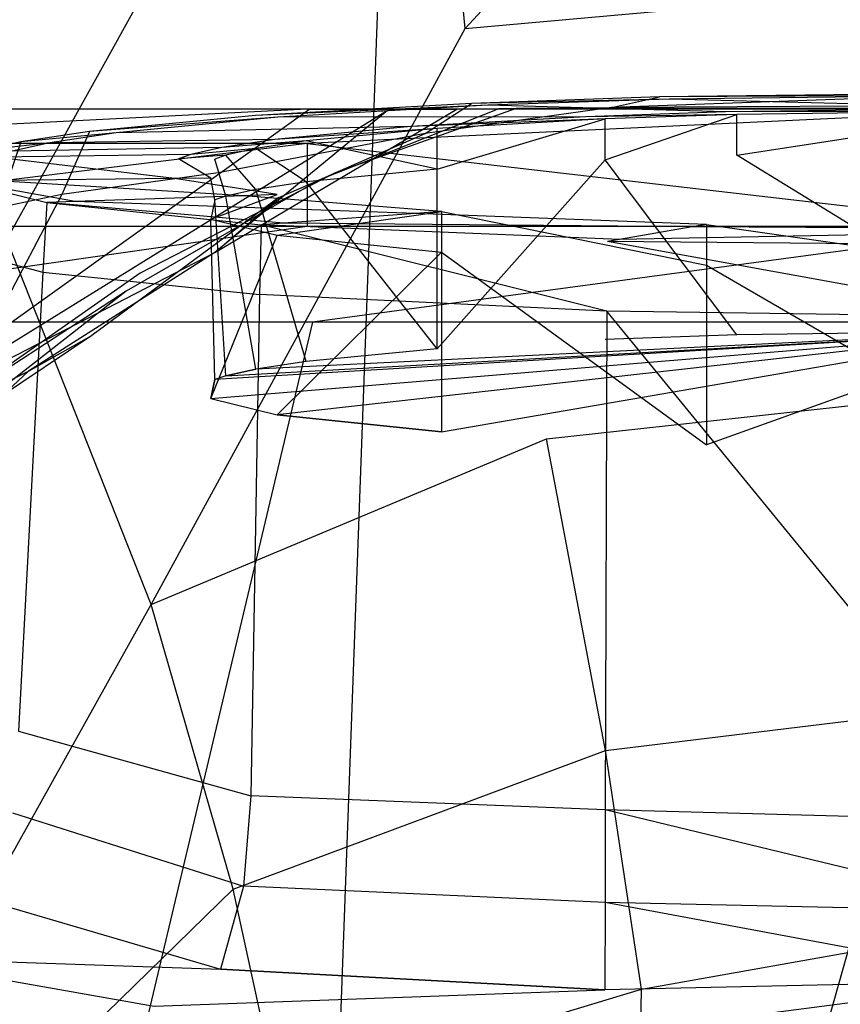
# Model space of a CAD drawing. Extents: x 0 to 0.355, y -0.507 to 0.
# Tile 23 of 31: x 0.142 to 0.171, y -0.084 to -0.049. Entities that reach past the tile are written whole.
import ezdxf

# ---------------------------------------------------------------- set-up
doc = ezdxf.new("R2010")
doc.units = 0
doc.layers.add('L0_WC_N_761801__0___REPLACEMTFO', color=7, linetype='CONTINUOUS')

msp = doc.modelspace()

# ---------------------------------------------------------------- linework, layer by layer
at = {"layer": 'L0_WC_N_761801__0___REPLACEMTFO', "color": 8}
for points, invisible_edges in [([(0.156425, -0.003404, 0.000331), (0.140748, -0.429866, 0.000014), (0.137457, -0.005627, 0.000301), (0.156425, -0.003404, 0.000331)], 14), ([(0.160049, -0.435047, 0.000015), (0.140748, -0.429866, 0.000014), (0.156425, -0.003404, 0.000331), (0.160049, -0.435047, 0.000015)], 14), ([(0.1775, -0.013383, 0.000326), (0.160049, -0.435047, 0.000015), (0.156425, -0.003404, 0.000331), (0.1775, -0.013383, 0.000326)], 14), ([(0.1775, -0.436869, 0.000016), (0.160049, -0.435047, 0.000015), (0.1775, -0.013383, 0.000326), (0.1775, -0.436869, 0.000016)], 14), ([(0.157848, -0.04921, 0.177951), (0.1775, -0.027926, 0.140639), (0.156038, -0.030822, 0.140521), (0.157848, -0.04921, 0.177951)], 14), ([(0.157848, -0.04921, 0.177951), (0.1775, -0.047436, 0.177817), (0.1775, -0.027926, 0.140639), (0.157848, -0.04921, 0.177951)], 14), ([(0.141738, -0.056626, 0.177311), (0.156038, -0.030822, 0.140521), (0.140388, -0.037957, 0.139974), (0.141738, -0.056626, 0.177311)], 14), ([(0.157848, -0.04921, 0.177951), (0.156038, -0.030822, 0.140521), (0.141738, -0.056626, 0.177311), (0.157848, -0.04921, 0.177951)], 14), ([(0.1775, -0.061789, 0.201044), (0.1775, -0.047436, 0.177817), (0.157848, -0.04921, 0.177951), (0.1775, -0.061789, 0.201044)], 14), ([(0.146814, -0.069467, 0.202024), (0.157848, -0.04921, 0.177951), (0.141738, -0.056626, 0.177311), (0.146814, -0.069467, 0.202024)], 14), ([(0.146814, -0.069467, 0.202024), (0.160705, -0.063642, 0.201926), (0.157848, -0.04921, 0.177951), (0.146814, -0.069467, 0.202024)], 14), ([(0.160705, -0.063642, 0.201926), (0.1775, -0.061789, 0.201044), (0.157848, -0.04921, 0.177951), (0.160705, -0.063642, 0.201926)], 14), ([(0.162998, -0.05199, 0.366322), (0.1775, -0.051453, 0.367247), (0.164686, -0.051614, 0.36501), (0.162998, -0.05199, 0.366322)], 13), ([(0.1775, -0.051453, 0.367247), (0.162998, -0.05199, 0.366322), (0.1775, -0.05191, 0.369323), (0.1775, -0.051453, 0.367247)], 14), ([(0.1775, -0.051533, 0.366134), (0.164686, -0.051614, 0.36501), (0.1775, -0.051453, 0.367247), (0.1775, -0.051533, 0.366134)], 14), ([(0.164686, -0.051614, 0.36501), (0.1775, -0.051533, 0.366134), (0.165021, -0.05169, 0.363956), (0.164686, -0.051614, 0.36501)], 13), ([(0.1775, -0.052008, 0.359542), (0.165021, -0.05169, 0.363956), (0.1775, -0.051533, 0.366134), (0.1775, -0.052008, 0.359542)], 14), ([(0.158071, -0.05184, 0.361875), (0.15048, -0.052271, 0.355892), (0.149164, -0.054286, 0.356165), (0.158071, -0.05184, 0.361875)], 14), ([(0.156449, -0.052898, 0.363073), (0.158071, -0.05184, 0.361875), (0.149164, -0.054286, 0.356165), (0.156449, -0.052898, 0.363073)], 14), ([(0.158652, -0.051908, 0.360938), (0.15048, -0.052271, 0.355892), (0.158071, -0.05184, 0.361875), (0.158652, -0.051908, 0.360938)], 14), ([(0.15048, -0.052271, 0.355892), (0.158652, -0.051908, 0.360938), (0.151269, -0.052327, 0.355119), (0.15048, -0.052271, 0.355892)], 13), ([(0.162094, -0.052308, 0.355383), (0.151269, -0.052327, 0.355119), (0.158652, -0.051908, 0.360938), (0.162094, -0.052308, 0.355383)], 14), ([(0.164686, -0.051614, 0.36501), (0.158071, -0.05184, 0.361875), (0.156449, -0.052898, 0.363073), (0.164686, -0.051614, 0.36501)], 14), ([(0.162998, -0.05199, 0.366322), (0.164686, -0.051614, 0.36501), (0.156449, -0.052898, 0.363073), (0.162998, -0.05199, 0.366322)], 14), ([(0.165021, -0.05169, 0.363956), (0.158071, -0.05184, 0.361875), (0.164686, -0.051614, 0.36501), (0.165021, -0.05169, 0.363956)], 14), ([(0.158071, -0.05184, 0.361875), (0.165021, -0.05169, 0.363956), (0.158652, -0.051908, 0.360938), (0.158071, -0.05184, 0.361875)], 13), ([(0.167004, -0.05214, 0.35771), (0.158652, -0.051908, 0.360938), (0.165021, -0.05169, 0.363956), (0.167004, -0.05214, 0.35771)], 14), ([(0.158652, -0.051908, 0.360938), (0.167004, -0.05214, 0.35771), (0.162094, -0.052308, 0.355383), (0.158652, -0.051908, 0.360938)], 13), ([(0.1775, -0.05191, 0.369323), (0.162998, -0.05199, 0.366322), (0.159644, -0.052025, 0.369251), (0.1775, -0.05191, 0.369323)], 14), ([(0.1775, -0.051995, 0.371233), (0.1775, -0.05191, 0.369323), (0.159644, -0.052025, 0.369251), (0.1775, -0.051995, 0.371233)], 14), ([(0.165021, -0.05169, 0.363956), (0.1775, -0.052008, 0.359542), (0.167004, -0.05214, 0.35771), (0.165021, -0.05169, 0.363956)], 13), ([(0.128478, -0.053255, 0.388605), (0.152295, -0.052047, 0.385511), (0.128475, -0.052047, 0.385502), (0.128478, -0.053255, 0.388605)], 13), ([(0.128475, -0.052047, 0.385502), (0.15236, -0.052047, 0.380136), (0.12855, -0.052047, 0.380126), (0.128475, -0.052047, 0.385502)], 13), ([(0.15236, -0.052047, 0.380136), (0.128475, -0.052047, 0.385502), (0.152295, -0.052047, 0.385511), (0.15236, -0.052047, 0.380136)], 14), ([(0.152295, -0.052047, 0.385511), (0.128478, -0.053255, 0.388605), (0.152293, -0.053255, 0.388614), (0.152295, -0.052047, 0.385511)], 14), ([(0.12855, -0.052047, 0.380126), (0.152387, -0.052047, 0.377164), (0.128604, -0.052048, 0.377154), (0.12855, -0.052047, 0.380126)], 13), ([(0.152387, -0.052047, 0.377164), (0.12855, -0.052047, 0.380126), (0.15236, -0.052047, 0.380136), (0.152387, -0.052047, 0.377164)], 14), ([(0.152387, -0.052047, 0.377164), (0.134332, -0.06496, 0.376713), (0.128604, -0.052048, 0.377154), (0.152387, -0.052047, 0.377164)], 14), ([(0.155174, -0.052047, 0.374087), (0.149046, -0.05708, 0.371245), (0.132427, -0.065693, 0.372467), (0.155174, -0.052047, 0.374087)], 14), ([(0.134332, -0.06496, 0.376713), (0.155174, -0.052047, 0.374087), (0.132427, -0.065693, 0.372467), (0.134332, -0.06496, 0.376713)], 14), ([(0.152387, -0.052047, 0.377164), (0.155174, -0.052047, 0.374087), (0.134332, -0.06496, 0.376713), (0.152387, -0.052047, 0.377164)], 14), ([(0.151269, -0.052327, 0.355119), (0.144643, -0.052829, 0.348164), (0.15048, -0.052271, 0.355892), (0.151269, -0.052327, 0.355119)], 14), ([(0.15048, -0.052271, 0.355892), (0.144643, -0.052829, 0.348164), (0.149164, -0.054286, 0.356165), (0.15048, -0.052271, 0.355892)], 14), ([(0.149046, -0.05708, 0.371245), (0.157557, -0.052047, 0.371075), (0.151305, -0.055149, 0.367421), (0.149046, -0.05708, 0.371245)], 14), ([(0.155174, -0.052047, 0.374087), (0.157557, -0.052047, 0.371075), (0.149046, -0.05708, 0.371245), (0.155174, -0.052047, 0.374087)], 14), ([(0.159038, -0.052032, 0.369781), (0.152706, -0.054536, 0.366237), (0.151305, -0.055149, 0.367421), (0.159038, -0.052032, 0.369781)], 14), ([(0.157557, -0.052047, 0.371075), (0.159038, -0.052032, 0.369781), (0.151305, -0.055149, 0.367421), (0.157557, -0.052047, 0.371075)], 14), ([(0.152293, -0.053255, 0.388614), (0.1775, -0.052047, 0.385513), (0.152295, -0.052047, 0.385511), (0.152293, -0.053255, 0.388614)], 13), ([(0.1775, -0.052047, 0.385513), (0.152293, -0.053255, 0.388614), (0.1775, -0.053255, 0.388616), (0.1775, -0.052047, 0.385513)], 14), ([(0.152295, -0.052047, 0.385511), (0.1775, -0.052047, 0.380138), (0.15236, -0.052047, 0.380136), (0.152295, -0.052047, 0.385511)], 13), ([(0.1775, -0.052047, 0.380138), (0.152295, -0.052047, 0.385511), (0.1775, -0.052047, 0.385513), (0.1775, -0.052047, 0.380138)], 14), ([(0.15236, -0.052047, 0.380136), (0.1775, -0.052047, 0.377166), (0.152387, -0.052047, 0.377164), (0.15236, -0.052047, 0.380136)], 13), ([(0.1775, -0.052047, 0.377166), (0.15236, -0.052047, 0.380136), (0.1775, -0.052047, 0.380138), (0.1775, -0.052047, 0.377166)], 14), ([(0.152387, -0.052047, 0.377164), (0.1775, -0.052047, 0.374793), (0.155174, -0.052047, 0.374087), (0.152387, -0.052047, 0.377164)], 13), ([(0.1775, -0.052047, 0.374793), (0.152387, -0.052047, 0.377164), (0.1775, -0.052047, 0.377166), (0.1775, -0.052047, 0.374793)], 14), ([(0.159644, -0.052025, 0.369251), (0.153278, -0.054285, 0.365754), (0.152706, -0.054536, 0.366237), (0.159644, -0.052025, 0.369251)], 14), ([(0.159038, -0.052032, 0.369781), (0.159644, -0.052025, 0.369251), (0.152706, -0.054536, 0.366237), (0.159038, -0.052032, 0.369781)], 14), ([(0.162998, -0.05199, 0.366322), (0.156449, -0.052898, 0.363073), (0.153278, -0.054285, 0.365754), (0.162998, -0.05199, 0.366322)], 14), ([(0.159644, -0.052025, 0.369251), (0.162998, -0.05199, 0.366322), (0.153278, -0.054285, 0.365754), (0.159644, -0.052025, 0.369251)], 14), ([(0.155174, -0.052047, 0.374087), (0.1775, -0.052047, 0.372421), (0.157557, -0.052047, 0.371075), (0.155174, -0.052047, 0.374087)], 13), ([(0.1775, -0.052047, 0.372421), (0.155174, -0.052047, 0.374087), (0.1775, -0.052047, 0.374793), (0.1775, -0.052047, 0.372421)], 14), ([(0.1775, -0.05201, 0.371577), (0.159038, -0.052032, 0.369781), (0.157557, -0.052047, 0.371075), (0.1775, -0.05201, 0.371577)], 14), ([(0.1775, -0.052047, 0.372421), (0.1775, -0.05201, 0.371577), (0.157557, -0.052047, 0.371075), (0.1775, -0.052047, 0.372421)], 14), ([(0.159038, -0.052032, 0.369781), (0.1775, -0.051995, 0.371233), (0.159644, -0.052025, 0.369251), (0.159038, -0.052032, 0.369781)], 13), ([(0.1775, -0.051995, 0.371233), (0.159038, -0.052032, 0.369781), (0.1775, -0.05201, 0.371577), (0.1775, -0.051995, 0.371233)], 14), ([(0.167395, -0.052229, 0.356481), (0.162094, -0.052308, 0.355383), (0.167004, -0.05214, 0.35771), (0.167395, -0.052229, 0.356481)], 14), ([(0.162094, -0.052308, 0.355383), (0.167395, -0.052229, 0.356481), (0.162771, -0.052387, 0.35429), (0.162094, -0.052308, 0.355383)], 13), ([(0.167395, -0.052229, 0.356481), (0.162771, -0.053822, 0.354393), (0.162771, -0.052387, 0.35429), (0.167395, -0.052229, 0.356481)], 13), ([(0.162771, -0.053822, 0.354393), (0.167395, -0.052229, 0.356481), (0.167395, -0.053664, 0.356584), (0.162771, -0.053822, 0.354393)], 14), ([(0.1775, -0.052102, 0.358245), (0.167004, -0.05214, 0.35771), (0.1775, -0.052008, 0.359542), (0.1775, -0.052102, 0.358245)], 14), ([(0.167004, -0.05214, 0.35771), (0.1775, -0.052102, 0.358245), (0.167395, -0.052229, 0.356481), (0.167004, -0.05214, 0.35771)], 13), ([(0.1775, -0.052102, 0.358245), (0.167395, -0.053664, 0.356584), (0.167395, -0.052229, 0.356481), (0.1775, -0.052102, 0.358245)], 13), ([(0.167395, -0.053664, 0.356584), (0.1775, -0.052102, 0.358245), (0.1775, -0.053537, 0.358348), (0.167395, -0.053664, 0.356584)], 14), ([(0.144643, -0.052829, 0.348164), (0.151269, -0.052327, 0.355119), (0.145584, -0.05287, 0.347592), (0.144643, -0.052829, 0.348164)], 13), ([(0.155944, -0.052658, 0.350536), (0.145584, -0.05287, 0.347592), (0.151269, -0.052327, 0.355119), (0.155944, -0.052658, 0.350536)], 14), ([(0.151269, -0.052327, 0.355119), (0.162094, -0.052308, 0.355383), (0.155944, -0.052658, 0.350536), (0.151269, -0.052327, 0.355119)], 13), ([(0.162771, -0.052387, 0.35429), (0.155944, -0.052658, 0.350536), (0.162094, -0.052308, 0.355383), (0.162771, -0.052387, 0.35429)], 14), ([(0.155944, -0.052658, 0.350536), (0.162771, -0.052387, 0.35429), (0.156864, -0.052723, 0.349634), (0.155944, -0.052658, 0.350536)], 13), ([(0.162771, -0.052387, 0.35429), (0.156864, -0.054157, 0.349737), (0.156864, -0.052723, 0.349634), (0.162771, -0.052387, 0.35429)], 13), ([(0.156864, -0.054157, 0.349737), (0.162771, -0.052387, 0.35429), (0.162771, -0.053822, 0.354393), (0.156864, -0.054157, 0.349737)], 14), ([(0.145584, -0.05287, 0.347592), (0.142232, -0.053194, 0.343103), (0.144643, -0.052829, 0.348164), (0.145584, -0.05287, 0.347592)], 14), ([(0.144643, -0.052829, 0.348164), (0.142232, -0.053194, 0.343103), (0.143671, -0.055049, 0.348387), (0.144643, -0.052829, 0.348164)], 14), ([(0.142232, -0.053194, 0.343103), (0.145584, -0.05287, 0.347592), (0.143252, -0.053223, 0.342697), (0.142232, -0.053194, 0.343103)], 13), ([(0.151161, -0.053114, 0.344203), (0.143252, -0.053223, 0.342697), (0.145584, -0.05287, 0.347592), (0.151161, -0.053114, 0.344203)], 14), ([(0.144643, -0.052829, 0.348164), (0.143671, -0.055049, 0.348387), (0.149164, -0.054286, 0.356165), (0.144643, -0.052829, 0.348164)], 14), ([(0.145584, -0.05287, 0.347592), (0.155944, -0.052658, 0.350536), (0.151161, -0.053114, 0.344203), (0.145584, -0.05287, 0.347592)], 13), ([(0.156449, -0.052898, 0.363073), (0.149164, -0.054286, 0.356165), (0.146429, -0.057811, 0.357089), (0.156449, -0.052898, 0.363073)], 14), ([(0.153278, -0.054285, 0.365754), (0.156449, -0.052898, 0.363073), (0.146429, -0.057811, 0.357089), (0.153278, -0.054285, 0.365754)], 14), ([(0.156864, -0.052723, 0.349634), (0.151161, -0.053114, 0.344203), (0.155944, -0.052658, 0.350536), (0.156864, -0.052723, 0.349634)], 14), ([(0.151161, -0.053114, 0.344203), (0.156864, -0.052723, 0.349634), (0.152258, -0.053162, 0.343537), (0.151161, -0.053114, 0.344203)], 13), ([(0.156864, -0.054157, 0.349737), (0.152258, -0.053162, 0.343537), (0.156864, -0.052723, 0.349634), (0.156864, -0.054157, 0.349737)], 14), ([(0.128531, -0.056171, 0.389888), (0.152293, -0.053255, 0.388614), (0.128478, -0.053255, 0.388605), (0.128531, -0.056171, 0.389888)], 13), ([(0.152293, -0.053255, 0.388614), (0.128531, -0.056171, 0.389888), (0.152293, -0.056171, 0.389897), (0.152293, -0.053255, 0.388614)], 14), ([(0.143252, -0.053223, 0.342697), (0.140867, -0.053499, 0.338867), (0.142232, -0.053194, 0.343103), (0.143252, -0.053223, 0.342697)], 14), ([(0.142232, -0.053194, 0.343103), (0.140867, -0.053499, 0.338867), (0.141432, -0.055514, 0.34308), (0.142232, -0.053194, 0.343103)], 14), ([(0.140867, -0.053499, 0.338867), (0.143252, -0.053223, 0.342697), (0.141927, -0.053519, 0.338584), (0.140867, -0.053499, 0.338867)], 13), ([(0.142232, -0.053194, 0.343103), (0.141432, -0.055514, 0.34308), (0.143671, -0.055049, 0.348387), (0.142232, -0.053194, 0.343103)], 14), ([(0.149299, -0.053396, 0.340294), (0.141927, -0.053519, 0.338584), (0.143252, -0.053223, 0.342697), (0.149299, -0.053396, 0.340294)], 14), ([(0.143252, -0.053223, 0.342697), (0.151161, -0.053114, 0.344203), (0.149299, -0.053396, 0.340294), (0.143252, -0.053223, 0.342697)], 13), ([(0.152258, -0.053162, 0.343537), (0.149299, -0.053396, 0.340294), (0.151161, -0.053114, 0.344203), (0.152258, -0.053162, 0.343537)], 14), ([(0.149299, -0.053396, 0.340294), (0.152258, -0.053162, 0.343537), (0.150488, -0.05343, 0.339821), (0.149299, -0.053396, 0.340294)], 13), ([(0.152258, -0.054597, 0.34364), (0.150488, -0.05343, 0.339821), (0.152258, -0.053162, 0.343537), (0.152258, -0.054597, 0.34364)], 14), ([(0.152258, -0.053162, 0.343537), (0.156864, -0.054157, 0.349737), (0.152258, -0.054597, 0.34364), (0.152258, -0.053162, 0.343537)], 13), ([(0.1775, -0.056171, 0.389899), (0.152293, -0.053255, 0.388614), (0.152293, -0.056171, 0.389897), (0.1775, -0.056171, 0.389899)], 13), ([(0.152293, -0.053255, 0.388614), (0.1775, -0.056171, 0.389899), (0.1775, -0.053255, 0.388616), (0.152293, -0.053255, 0.388614)], 14), ([(0.148207, -0.05364, 0.336906), (0.141288, -0.053735, 0.335588), (0.141927, -0.053519, 0.338584), (0.148207, -0.05364, 0.336906)], 14), ([(0.141288, -0.053735, 0.335588), (0.148207, -0.05364, 0.336906), (0.14777, -0.053788, 0.334857), (0.141288, -0.053735, 0.335588)], 13), ([(0.141927, -0.053519, 0.338584), (0.149299, -0.053396, 0.340294), (0.148207, -0.05364, 0.336906), (0.141927, -0.053519, 0.338584)], 13), ([(0.149443, -0.053664, 0.336576), (0.14777, -0.053788, 0.334857), (0.148207, -0.05364, 0.336906), (0.149443, -0.053664, 0.336576)], 14), ([(0.14777, -0.053788, 0.334857), (0.149443, -0.053664, 0.336576), (0.149046, -0.053799, 0.334713), (0.14777, -0.053788, 0.334857)], 13), ([(0.150488, -0.05343, 0.339821), (0.148207, -0.05364, 0.336906), (0.149299, -0.053396, 0.340294), (0.150488, -0.05343, 0.339821)], 14), ([(0.148207, -0.05364, 0.336906), (0.150488, -0.05343, 0.339821), (0.149443, -0.053664, 0.336576), (0.148207, -0.05364, 0.336906)], 13), ([(0.149443, -0.055099, 0.336679), (0.149046, -0.053799, 0.334713), (0.149443, -0.053664, 0.336576), (0.149443, -0.055099, 0.336679)], 14), ([(0.150488, -0.054865, 0.339924), (0.149443, -0.053664, 0.336576), (0.150488, -0.05343, 0.339821), (0.150488, -0.054865, 0.339924)], 14), ([(0.149443, -0.053664, 0.336576), (0.150488, -0.054865, 0.339924), (0.149443, -0.055099, 0.336679), (0.149443, -0.053664, 0.336576)], 13), ([(0.150488, -0.05343, 0.339821), (0.152258, -0.054597, 0.34364), (0.150488, -0.054865, 0.339924), (0.150488, -0.05343, 0.339821)], 13), ([(0.167395, -0.059981, 0.35704), (0.162771, -0.053822, 0.354393), (0.167395, -0.053664, 0.356584), (0.167395, -0.059981, 0.35704)], 14), ([(0.1775, -0.059854, 0.358804), (0.167395, -0.053664, 0.356584), (0.1775, -0.053537, 0.358348), (0.1775, -0.059854, 0.358804)], 14), ([(0.167395, -0.053664, 0.356584), (0.1775, -0.059854, 0.358804), (0.167395, -0.059981, 0.35704), (0.167395, -0.053664, 0.356584)], 13), ([(0.141288, -0.053735, 0.335588), (0.147633, -0.054485, 0.325186), (0.141127, -0.05455, 0.324298), (0.141288, -0.053735, 0.335588)], 13), ([(0.147633, -0.054485, 0.325186), (0.141288, -0.053735, 0.335588), (0.14777, -0.053788, 0.334857), (0.147633, -0.054485, 0.325186)], 14), ([(0.14777, -0.053788, 0.334857), (0.148912, -0.054473, 0.325361), (0.147633, -0.054485, 0.325186), (0.14777, -0.053788, 0.334857)], 13), ([(0.148912, -0.054473, 0.325361), (0.14777, -0.053788, 0.334857), (0.149046, -0.053799, 0.334713), (0.148912, -0.054473, 0.325361)], 14), ([(0.149046, -0.055233, 0.334817), (0.148912, -0.054473, 0.325361), (0.149046, -0.053799, 0.334713), (0.149046, -0.055233, 0.334817)], 14), ([(0.149046, -0.053799, 0.334713), (0.149443, -0.055099, 0.336679), (0.149046, -0.055233, 0.334817), (0.149046, -0.053799, 0.334713)], 13), ([(0.162771, -0.053822, 0.354393), (0.156864, -0.060475, 0.350193), (0.156864, -0.054157, 0.349737), (0.162771, -0.053822, 0.354393)], 13), ([(0.156864, -0.060475, 0.350193), (0.162771, -0.053822, 0.354393), (0.162771, -0.060139, 0.354849), (0.156864, -0.060475, 0.350193)], 14), ([(0.162771, -0.053822, 0.354393), (0.167395, -0.059981, 0.35704), (0.162771, -0.060139, 0.354849), (0.162771, -0.053822, 0.354393)], 13), ([(0.149164, -0.054286, 0.356165), (0.143671, -0.055049, 0.348387), (0.146429, -0.057811, 0.357089), (0.149164, -0.054286, 0.356165)], 14), ([(0.153278, -0.054285, 0.365754), (0.146429, -0.057811, 0.357089), (0.145935, -0.058448, 0.357256), (0.153278, -0.054285, 0.365754)], 14), ([(0.152706, -0.054536, 0.366237), (0.153278, -0.054285, 0.365754), (0.145935, -0.058448, 0.357256), (0.152706, -0.054536, 0.366237)], 14), ([(0.156864, -0.060475, 0.350193), (0.152258, -0.054597, 0.34364), (0.156864, -0.054157, 0.349737), (0.156864, -0.060475, 0.350193)], 14), ([(0.140029, -0.05456, 0.324148), (0.143144, -0.055325, 0.31354), (0.139897, -0.056968, 0.324404), (0.140029, -0.05456, 0.324148)], 14), ([(0.144145, -0.055291, 0.31402), (0.140029, -0.05456, 0.324148), (0.141127, -0.05455, 0.324298), (0.144145, -0.055291, 0.31402)], 14), ([(0.140029, -0.05456, 0.324148), (0.144145, -0.055291, 0.31402), (0.143144, -0.055325, 0.31354), (0.140029, -0.05456, 0.324148)], 13), ([(0.150077, -0.055086, 0.316862), (0.141127, -0.05455, 0.324298), (0.147633, -0.054485, 0.325186), (0.150077, -0.055086, 0.316862)], 14), ([(0.141127, -0.05455, 0.324298), (0.150077, -0.055086, 0.316862), (0.144145, -0.055291, 0.31402), (0.141127, -0.05455, 0.324298)], 13), ([(0.152706, -0.054536, 0.366237), (0.145935, -0.058448, 0.357256), (0.144727, -0.060004, 0.357664), (0.152706, -0.054536, 0.366237)], 14), ([(0.151305, -0.055149, 0.367421), (0.152706, -0.054536, 0.366237), (0.144727, -0.060004, 0.357664), (0.151305, -0.055149, 0.367421)], 14), ([(0.151244, -0.055045, 0.317421), (0.147633, -0.054485, 0.325186), (0.148912, -0.054473, 0.325361), (0.151244, -0.055045, 0.317421)], 14), ([(0.147633, -0.054485, 0.325186), (0.151244, -0.055045, 0.317421), (0.150077, -0.055086, 0.316862), (0.147633, -0.054485, 0.325186)], 13), ([(0.148912, -0.054473, 0.325361), (0.149046, -0.055233, 0.334817), (0.148912, -0.055908, 0.325465), (0.148912, -0.054473, 0.325361)], 13), ([(0.148912, -0.055908, 0.325465), (0.151244, -0.055045, 0.317421), (0.148912, -0.054473, 0.325361), (0.148912, -0.055908, 0.325465)], 14), ([(0.152258, -0.060915, 0.344096), (0.150488, -0.054865, 0.339924), (0.152258, -0.054597, 0.34364), (0.152258, -0.060915, 0.344096)], 14), ([(0.152258, -0.054597, 0.34364), (0.156864, -0.060475, 0.350193), (0.152258, -0.060915, 0.344096), (0.152258, -0.054597, 0.34364)], 13), ([(0.143671, -0.055049, 0.348387), (0.139774, -0.062466, 0.345283), (0.146429, -0.057811, 0.357089), (0.143671, -0.055049, 0.348387)], 14), ([(0.143671, -0.055049, 0.348387), (0.141432, -0.055514, 0.34308), (0.139774, -0.062466, 0.345283), (0.143671, -0.055049, 0.348387)], 14), ([(0.151244, -0.055045, 0.317421), (0.148912, -0.055908, 0.325465), (0.151244, -0.05648, 0.317525), (0.151244, -0.055045, 0.317421)], 13), ([(0.150488, -0.061183, 0.34038), (0.149443, -0.055099, 0.336679), (0.150488, -0.054865, 0.339924), (0.150488, -0.061183, 0.34038)], 14), ([(0.157013, -0.055644, 0.309122), (0.150077, -0.055086, 0.316862), (0.151244, -0.055045, 0.317421), (0.157013, -0.055644, 0.309122)], 14), ([(0.150488, -0.054865, 0.339924), (0.152258, -0.060915, 0.344096), (0.150488, -0.061183, 0.34038), (0.150488, -0.054865, 0.339924)], 13), ([(0.151244, -0.05648, 0.317525), (0.157013, -0.055644, 0.309122), (0.151244, -0.055045, 0.317421), (0.151244, -0.05648, 0.317525)], 14), ([(0.143144, -0.055325, 0.31354), (0.143, -0.057775, 0.31342), (0.139897, -0.056968, 0.324404), (0.143144, -0.055325, 0.31354)], 14), ([(0.151305, -0.055149, 0.367421), (0.144727, -0.060004, 0.357664), (0.142496, -0.06126, 0.358151), (0.151305, -0.055149, 0.367421)], 14), ([(0.149046, -0.05708, 0.371245), (0.151305, -0.055149, 0.367421), (0.142496, -0.06126, 0.358151), (0.149046, -0.05708, 0.371245)], 14), ([(0.143144, -0.055325, 0.31354), (0.150684, -0.056107, 0.302694), (0.143, -0.057775, 0.31342), (0.143144, -0.055325, 0.31354)], 14), ([(0.151466, -0.05605, 0.303489), (0.143144, -0.055325, 0.31354), (0.144145, -0.055291, 0.31402), (0.151466, -0.05605, 0.303489)], 14), ([(0.143144, -0.055325, 0.31354), (0.151466, -0.05605, 0.303489), (0.150684, -0.056107, 0.302694), (0.143144, -0.055325, 0.31354)], 13), ([(0.156102, -0.055711, 0.308196), (0.144145, -0.055291, 0.31402), (0.150077, -0.055086, 0.316862), (0.156102, -0.055711, 0.308196)], 14), ([(0.144145, -0.055291, 0.31402), (0.156102, -0.055711, 0.308196), (0.151466, -0.05605, 0.303489), (0.144145, -0.055291, 0.31402)], 13), ([(0.149046, -0.061551, 0.335272), (0.148912, -0.055908, 0.325465), (0.149046, -0.055233, 0.334817), (0.149046, -0.061551, 0.335272)], 14), ([(0.149443, -0.061417, 0.337135), (0.149046, -0.055233, 0.334817), (0.149443, -0.055099, 0.336679), (0.149443, -0.061417, 0.337135)], 14), ([(0.149046, -0.055233, 0.334817), (0.149443, -0.061417, 0.337135), (0.149046, -0.061551, 0.335272), (0.149046, -0.055233, 0.334817)], 13), ([(0.149443, -0.055099, 0.336679), (0.150488, -0.061183, 0.34038), (0.149443, -0.061417, 0.337135), (0.149443, -0.055099, 0.336679)], 13), ([(0.150077, -0.055086, 0.316862), (0.157013, -0.055644, 0.309122), (0.156102, -0.055711, 0.308196), (0.150077, -0.055086, 0.316862)], 13), ([(0.157013, -0.055644, 0.309122), (0.151244, -0.05648, 0.317525), (0.157013, -0.057078, 0.309225), (0.157013, -0.055644, 0.309122)], 13), ([(0.165831, -0.056183, 0.301641), (0.151466, -0.05605, 0.303489), (0.156102, -0.055711, 0.308196), (0.165831, -0.056183, 0.301641)], 14), ([(0.166333, -0.056097, 0.302843), (0.156102, -0.055711, 0.308196), (0.157013, -0.055644, 0.309122), (0.166333, -0.056097, 0.302843)], 14), ([(0.156102, -0.055711, 0.308196), (0.166333, -0.056097, 0.302843), (0.165831, -0.056183, 0.301641), (0.156102, -0.055711, 0.308196)], 13), ([(0.166333, -0.057531, 0.302947), (0.157013, -0.055644, 0.309122), (0.157013, -0.057078, 0.309225), (0.166333, -0.057531, 0.302947)], 13), ([(0.157013, -0.055644, 0.309122), (0.166333, -0.057531, 0.302947), (0.166333, -0.056097, 0.302843), (0.157013, -0.055644, 0.309122)], 14), ([(0.148912, -0.062225, 0.32592), (0.151244, -0.05648, 0.317525), (0.148912, -0.055908, 0.325465), (0.148912, -0.062225, 0.32592)], 14), ([(0.148912, -0.055908, 0.325465), (0.149046, -0.061551, 0.335272), (0.148912, -0.062225, 0.32592), (0.148912, -0.055908, 0.325465)], 13), ([(0.163279, -0.056624, 0.295531), (0.150684, -0.056107, 0.302694), (0.151466, -0.05605, 0.303489), (0.163279, -0.056624, 0.295531)], 14), ([(0.151466, -0.05605, 0.303489), (0.165831, -0.056183, 0.301641), (0.163279, -0.056624, 0.295531), (0.151466, -0.05605, 0.303489)], 13), ([(0.1775, -0.056259, 0.300592), (0.165831, -0.056183, 0.301641), (0.166333, -0.056097, 0.302843), (0.1775, -0.056259, 0.300592)], 14), ([(0.1775, -0.057693, 0.300696), (0.166333, -0.056097, 0.302843), (0.166333, -0.057531, 0.302947), (0.1775, -0.057693, 0.300696)], 13), ([(0.166333, -0.056097, 0.302843), (0.1775, -0.057693, 0.300696), (0.1775, -0.056259, 0.300592), (0.166333, -0.056097, 0.302843)], 14), ([(0.128744, -0.059535, 0.389889), (0.152293, -0.056171, 0.389897), (0.128531, -0.056171, 0.389888), (0.128744, -0.059535, 0.389889)], 13), ([(0.152293, -0.056171, 0.389897), (0.128744, -0.059535, 0.389889), (0.152487, -0.059536, 0.389898), (0.152293, -0.056171, 0.389897)], 14), ([(0.150684, -0.056107, 0.302694), (0.150623, -0.058561, 0.302414), (0.143, -0.057775, 0.31342), (0.150684, -0.056107, 0.302694)], 14), ([(0.150684, -0.056107, 0.302694), (0.162826, -0.059152, 0.294191), (0.150623, -0.058561, 0.302414), (0.150684, -0.056107, 0.302694)], 13), ([(0.150684, -0.056107, 0.302694), (0.163279, -0.056624, 0.295531), (0.162849, -0.056698, 0.294499), (0.150684, -0.056107, 0.302694)], 13), ([(0.162826, -0.059152, 0.294191), (0.150684, -0.056107, 0.302694), (0.162849, -0.056698, 0.294499), (0.162826, -0.059152, 0.294191)], 14), ([(0.152487, -0.059536, 0.389898), (0.1775, -0.056171, 0.389899), (0.152293, -0.056171, 0.389897), (0.152487, -0.059536, 0.389898)], 13), ([(0.1775, -0.056171, 0.389899), (0.152487, -0.059536, 0.389898), (0.1775, -0.059541, 0.389899), (0.1775, -0.056171, 0.389899)], 14), ([(0.1775, -0.056353, 0.299289), (0.163279, -0.056624, 0.295531), (0.165831, -0.056183, 0.301641), (0.1775, -0.056353, 0.299289)], 14), ([(0.163279, -0.056624, 0.295531), (0.1775, -0.056353, 0.299289), (0.1775, -0.05683, 0.292664), (0.163279, -0.056624, 0.295531)], 13), ([(0.165831, -0.056183, 0.301641), (0.1775, -0.056259, 0.300592), (0.1775, -0.056353, 0.299289), (0.165831, -0.056183, 0.301641)], 13), ([(0.146814, -0.069467, 0.202024), (0.141738, -0.056626, 0.177311), (0.134623, -0.078514, 0.200008), (0.146814, -0.069467, 0.202024)], 14), ([(0.151244, -0.05648, 0.317525), (0.148912, -0.062225, 0.32592), (0.151244, -0.062798, 0.31798), (0.151244, -0.05648, 0.317525)], 13), ([(0.151244, -0.062798, 0.31798), (0.157013, -0.057078, 0.309225), (0.151244, -0.05648, 0.317525), (0.151244, -0.062798, 0.31798)], 14), ([(0.162849, -0.056698, 0.294499), (0.1775, -0.059365, 0.291234), (0.162826, -0.059152, 0.294191), (0.162849, -0.056698, 0.294499)], 13), ([(0.1775, -0.05683, 0.292664), (0.162849, -0.056698, 0.294499), (0.163279, -0.056624, 0.295531), (0.1775, -0.05683, 0.292664)], 14), ([(0.162849, -0.056698, 0.294499), (0.1775, -0.05683, 0.292664), (0.1775, -0.056911, 0.291546), (0.162849, -0.056698, 0.294499)], 13), ([(0.1775, -0.059365, 0.291234), (0.162849, -0.056698, 0.294499), (0.1775, -0.056911, 0.291546), (0.1775, -0.059365, 0.291234)], 14), ([(0.149046, -0.05708, 0.371245), (0.142496, -0.06126, 0.358151), (0.126983, -0.069011, 0.360152), (0.149046, -0.05708, 0.371245)], 14), ([(0.132427, -0.065693, 0.372467), (0.149046, -0.05708, 0.371245), (0.126983, -0.069011, 0.360152), (0.132427, -0.065693, 0.372467)], 14), ([(0.139897, -0.056968, 0.324404), (0.143, -0.057775, 0.31342), (0.139232, -0.071805, 0.32769), (0.139897, -0.056968, 0.324404)], 14), ([(0.157013, -0.057078, 0.309225), (0.151244, -0.062798, 0.31798), (0.157013, -0.063396, 0.309681), (0.157013, -0.057078, 0.309225)], 13), ([(0.166333, -0.063849, 0.303402), (0.157013, -0.057078, 0.309225), (0.157013, -0.063396, 0.309681), (0.166333, -0.063849, 0.303402)], 13), ([(0.157013, -0.057078, 0.309225), (0.166333, -0.063849, 0.303402), (0.166333, -0.057531, 0.302947), (0.157013, -0.057078, 0.309225)], 14), ([(0.143, -0.057775, 0.31342), (0.142151, -0.073919, 0.314086), (0.139232, -0.071805, 0.32769), (0.143, -0.057775, 0.31342)], 14), ([(0.146429, -0.057811, 0.357089), (0.139774, -0.062466, 0.345283), (0.145935, -0.058448, 0.357256), (0.146429, -0.057811, 0.357089)], 14), ([(0.143, -0.057775, 0.31342), (0.150623, -0.058561, 0.302414), (0.142151, -0.073919, 0.314086), (0.143, -0.057775, 0.31342)], 14), ([(0.1775, -0.064011, 0.301151), (0.166333, -0.057531, 0.302947), (0.166333, -0.063849, 0.303402), (0.1775, -0.064011, 0.301151)], 13), ([(0.166333, -0.057531, 0.302947), (0.1775, -0.064011, 0.301151), (0.1775, -0.057693, 0.300696), (0.166333, -0.057531, 0.302947)], 14), ([(0.145935, -0.058448, 0.357256), (0.139774, -0.062466, 0.345283), (0.139071, -0.063806, 0.344722), (0.145935, -0.058448, 0.357256)], 14), ([(0.145935, -0.058448, 0.357256), (0.139071, -0.063806, 0.344722), (0.144727, -0.060004, 0.357664), (0.145935, -0.058448, 0.357256)], 14), ([(0.150623, -0.058561, 0.302414), (0.150312, -0.076194, 0.301869), (0.142151, -0.073919, 0.314086), (0.150623, -0.058561, 0.302414)], 14), ([(0.162771, -0.076683, 0.293533), (0.150312, -0.076194, 0.301869), (0.150623, -0.058561, 0.302414), (0.162771, -0.076683, 0.293533)], 14), ([(0.162826, -0.059152, 0.294191), (0.162771, -0.076683, 0.293533), (0.150623, -0.058561, 0.302414), (0.162826, -0.059152, 0.294191)], 14), ([(0.1775, -0.077085, 0.290534), (0.162771, -0.076683, 0.293533), (0.162826, -0.059152, 0.294191), (0.1775, -0.077085, 0.290534)], 14), ([(0.1775, -0.077085, 0.290534), (0.162826, -0.059152, 0.294191), (0.1775, -0.059365, 0.291234), (0.1775, -0.077085, 0.290534)], 14), ([(0.133757, -0.138314, 0.389908), (0.152487, -0.059536, 0.389898), (0.128744, -0.059535, 0.389889), (0.133757, -0.138314, 0.389908)], 13), ([(0.152487, -0.059536, 0.389898), (0.133757, -0.138314, 0.389908), (0.156601, -0.134108, 0.389909), (0.152487, -0.059536, 0.389898)], 14), ([(0.156601, -0.134108, 0.389909), (0.1775, -0.059541, 0.389899), (0.152487, -0.059536, 0.389898), (0.156601, -0.134108, 0.389909)], 13), ([(0.1775, -0.059541, 0.389899), (0.156601, -0.134108, 0.389909), (0.1775, -0.132905, 0.389908), (0.1775, -0.059541, 0.389899)], 14), ([(0.1775, -0.059854, 0.358804), (0.151244, -0.062798, 0.31798), (0.148912, -0.062225, 0.32592), (0.1775, -0.059854, 0.358804)], 10), ([(0.1775, -0.059854, 0.358804), (0.148912, -0.062225, 0.32592), (0.149046, -0.061551, 0.335272), (0.1775, -0.059854, 0.358804)], 13), ([(0.1775, -0.059854, 0.358804), (0.149046, -0.061551, 0.335272), (0.149443, -0.061417, 0.337135), (0.1775, -0.059854, 0.358804)], 10), ([(0.1775, -0.059854, 0.358804), (0.149443, -0.061417, 0.337135), (0.150488, -0.061183, 0.34038), (0.1775, -0.059854, 0.358804)], 13), ([(0.1775, -0.059854, 0.358804), (0.150488, -0.061183, 0.34038), (0.152258, -0.060915, 0.344096), (0.1775, -0.059854, 0.358804)], 14), ([(0.1775, -0.059854, 0.358804), (0.157013, -0.063396, 0.309681), (0.151244, -0.062798, 0.31798), (0.1775, -0.059854, 0.358804)], 13), ([(0.1775, -0.059854, 0.358804), (0.152258, -0.060915, 0.344096), (0.156864, -0.060475, 0.350193), (0.1775, -0.059854, 0.358804)], 15), ([(0.1775, -0.059854, 0.358804), (0.156864, -0.060475, 0.350193), (0.162771, -0.060139, 0.354849), (0.1775, -0.059854, 0.358804)], 15), ([(0.1775, -0.059854, 0.358804), (0.166333, -0.063849, 0.303402), (0.157013, -0.063396, 0.309681), (0.1775, -0.059854, 0.358804)], 10), ([(0.1775, -0.059854, 0.358804), (0.162771, -0.060139, 0.354849), (0.167395, -0.059981, 0.35704), (0.1775, -0.059854, 0.358804)], 15), ([(0.166333, -0.063849, 0.303402), (0.1775, -0.059854, 0.358804), (0.1775, -0.064011, 0.301151), (0.166333, -0.063849, 0.303402)], 13), ([(0.142496, -0.06126, 0.358151), (0.144727, -0.060004, 0.357664), (0.13794, -0.065537, 0.345351), (0.142496, -0.06126, 0.358151)], 14), ([(0.144727, -0.060004, 0.357664), (0.139071, -0.063806, 0.344722), (0.13794, -0.065537, 0.345351), (0.144727, -0.060004, 0.357664)], 14), ([(0.126983, -0.069011, 0.360152), (0.142496, -0.06126, 0.358151), (0.136003, -0.066329, 0.345327), (0.126983, -0.069011, 0.360152)], 14), ([(0.142496, -0.06126, 0.358151), (0.13794, -0.065537, 0.345351), (0.136003, -0.066329, 0.345327), (0.142496, -0.06126, 0.358151)], 14), ([(0.1775, -0.0728, 0.218306), (0.1775, -0.061789, 0.201044), (0.160705, -0.063642, 0.201926), (0.1775, -0.0728, 0.218306)], 14), ([(0.16278, -0.0746, 0.219804), (0.160705, -0.063642, 0.201926), (0.146814, -0.069467, 0.202024), (0.16278, -0.0746, 0.219804)], 14), ([(0.16278, -0.0746, 0.219804), (0.1775, -0.0728, 0.218306), (0.160705, -0.063642, 0.201926), (0.16278, -0.0746, 0.219804)], 14), ([(0.137148, -0.086782, 0.220241), (0.146814, -0.069467, 0.202024), (0.134623, -0.078514, 0.200008), (0.137148, -0.086782, 0.220241)], 14), ([(0.149691, -0.079477, 0.221214), (0.146814, -0.069467, 0.202024), (0.137148, -0.086782, 0.220241), (0.149691, -0.079477, 0.221214)], 14), ([(0.149691, -0.079477, 0.221214), (0.16278, -0.0746, 0.219804), (0.146814, -0.069467, 0.202024), (0.149691, -0.079477, 0.221214)], 14), ([(0.1775, -0.080595, 0.234188), (0.1775, -0.0728, 0.218306), (0.16278, -0.0746, 0.219804), (0.1775, -0.080595, 0.234188)], 14), ([(0.142151, -0.073919, 0.314086), (0.150312, -0.076194, 0.301869), (0.141941, -0.076797, 0.314161), (0.142151, -0.073919, 0.314086)], 14), ([(0.164047, -0.082998, 0.236164), (0.16278, -0.0746, 0.219804), (0.149691, -0.079477, 0.221214), (0.164047, -0.082998, 0.236164)], 14), ([(0.164047, -0.082998, 0.236164), (0.1775, -0.080595, 0.234188), (0.16278, -0.0746, 0.219804), (0.164047, -0.082998, 0.236164)], 14), ([(0.150312, -0.076194, 0.301869), (0.150058, -0.079369, 0.3016), (0.141941, -0.076797, 0.314161), (0.150312, -0.076194, 0.301869)], 14), ([(0.162768, -0.079952, 0.293432), (0.150058, -0.079369, 0.3016), (0.150312, -0.076194, 0.301869), (0.162768, -0.079952, 0.293432)], 14), ([(0.162771, -0.076683, 0.293533), (0.162768, -0.079952, 0.293432), (0.150312, -0.076194, 0.301869), (0.162771, -0.076683, 0.293533)], 14), ([(0.141941, -0.076797, 0.314161), (0.150058, -0.079369, 0.3016), (0.141503, -0.080016, 0.313971), (0.141941, -0.076797, 0.314161)], 14), ([(0.1775, -0.080261, 0.290383), (0.162768, -0.079952, 0.293432), (0.162771, -0.076683, 0.293533), (0.1775, -0.080261, 0.290383)], 14), ([(0.1775, -0.080261, 0.290383), (0.162771, -0.076683, 0.293533), (0.1775, -0.077085, 0.290534), (0.1775, -0.080261, 0.290383)], 14), ([(0.137378, -0.091505, 0.23892), (0.149691, -0.079477, 0.221214), (0.137148, -0.086782, 0.220241), (0.137378, -0.091505, 0.23892)], 14), ([(0.151298, -0.086829, 0.239191), (0.149691, -0.079477, 0.221214), (0.137378, -0.091505, 0.23892), (0.151298, -0.086829, 0.239191)], 14), ([(0.150058, -0.079369, 0.3016), (0.149247, -0.082292, 0.300816), (0.141503, -0.080016, 0.313971), (0.150058, -0.079369, 0.3016)], 14), ([(0.162763, -0.083022, 0.293283), (0.149247, -0.082292, 0.300816), (0.150058, -0.079369, 0.3016), (0.162763, -0.083022, 0.293283)], 14), ([(0.151298, -0.086829, 0.239191), (0.164047, -0.082998, 0.236164), (0.149691, -0.079477, 0.221214), (0.151298, -0.086829, 0.239191)], 14), ([(0.162768, -0.079952, 0.293432), (0.162763, -0.083022, 0.293283), (0.150058, -0.079369, 0.3016), (0.162768, -0.079952, 0.293432)], 14), ([(0.1775, -0.082691, 0.290089), (0.162763, -0.083022, 0.293283), (0.162768, -0.079952, 0.293432), (0.1775, -0.082691, 0.290089)], 14), ([(0.1775, -0.082691, 0.290089), (0.162768, -0.079952, 0.293432), (0.1775, -0.080261, 0.290383), (0.1775, -0.082691, 0.290089)], 14), ([(0.141503, -0.080016, 0.313971), (0.149247, -0.082292, 0.300816), (0.137219, -0.081883, 0.312438), (0.141503, -0.080016, 0.313971)], 14), ([(0.1775, -0.084211, 0.248695), (0.1775, -0.080595, 0.234188), (0.164047, -0.082998, 0.236164), (0.1775, -0.084211, 0.248695)], 14), ([(0.137219, -0.081883, 0.312438), (0.146916, -0.083589, 0.298463), (0.12092, -0.089986, 0.308169), (0.137219, -0.081883, 0.312438)], 14), ([(0.137219, -0.081883, 0.312438), (0.149247, -0.082292, 0.300816), (0.146916, -0.083589, 0.298463), (0.137219, -0.081883, 0.312438)], 14), ([(0.149247, -0.082292, 0.300816), (0.162763, -0.083022, 0.293283), (0.146916, -0.083589, 0.298463), (0.149247, -0.082292, 0.300816)], 14), ([(0.162529, -0.084617, 0.290307), (0.1775, -0.082691, 0.290089), (0.1775, -0.084346, 0.28694), (0.162529, -0.084617, 0.290307)], 13), ([(0.1775, -0.082691, 0.290089), (0.162529, -0.084617, 0.290307), (0.162763, -0.083022, 0.293283), (0.1775, -0.082691, 0.290089)], 14), ([(0.146916, -0.083589, 0.298463), (0.162763, -0.083022, 0.293283), (0.162529, -0.084617, 0.290307), (0.146916, -0.083589, 0.298463)], 14), ([(0.164004, -0.085845, 0.250883), (0.164047, -0.082998, 0.236164), (0.151298, -0.086829, 0.239191), (0.164004, -0.085845, 0.250883)], 14), ([(0.164004, -0.085845, 0.250883), (0.1775, -0.084211, 0.248695), (0.164047, -0.082998, 0.236164), (0.164004, -0.085845, 0.250883)], 14)]:
    msp.add_3dface(points, dxfattribs=dict(at, invisible_edges=invisible_edges))

doc.saveas('drawing.dxf')
